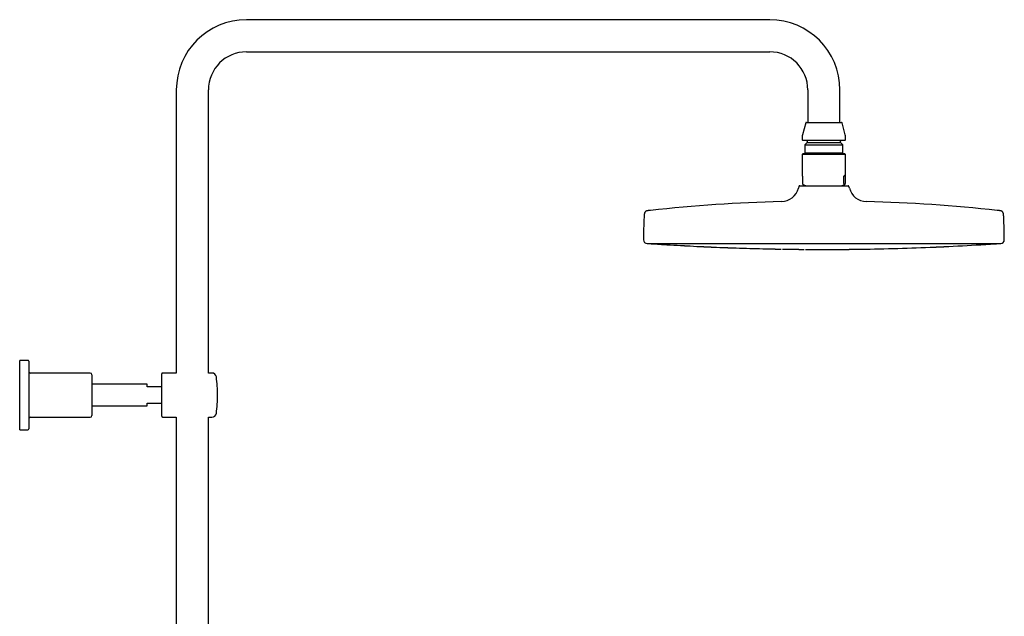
# Model space of a CAD drawing. Header units: millimetres. Extents: x 8 to 1625, y 12 to 2560.
# Tile 39 of 39: x 1079 to 1625, y 2229 to 2560. Entities that reach past the tile are written whole.
import ezdxf

# ---------------------------------------------------------------- set-up
doc = ezdxf.new("R2010")
doc.units = ezdxf.units.MM

msp = doc.modelspace()

# ---------------------------------------------------------------- linework, layer by layer
at = {"color": 7, "linetype": 'Continuous', "lineweight": 30}
for p, q in [((1495.1, 2559.78), (1205.1, 2559.78)), ((1205.1, 2541.98), (1495.1, 2541.98)), ((1166.2, 2520.88), (1166.2, 2364.01)), ((1184, 2364.01), (1184, 2520.88)), ((1516.2, 2520.88), (1516.2, 2502.88)), ((1534, 2502.88), (1534, 2520.88)), ((1515.02, 2502.58), (1513.27, 2496.05)), ((1515.41, 2502.88), (1534.79, 2502.88)), ((1536.93, 2496.05), (1535.18, 2502.58)), ((1513.1, 2494.75), (1513.1, 2493.28)), ((1537.1, 2493.28), (1537.1, 2494.75)), ((1525.1, 2492.88), (1513.5, 2492.88)), ((1515.85, 2491.68), (1514.62, 2490.45)), ((1514.62, 2490.45), (1514.62, 2486.05)), ((1514.62, 2490.45), (1535.58, 2490.45)), ((1515.85, 2492.48), (1515.85, 2491.68)), ((1515.85, 2491.68), (1534.35, 2491.68)), ((1536.7, 2492.88), (1525.1, 2492.88)), ((1534.35, 2491.68), (1534.35, 2492.48)), ((1535.58, 2490.45), (1534.35, 2491.68)), ((1535.58, 2486.05), (1535.58, 2490.45)), ((1513.5, 2485.53), (1513.1, 2485.13)), ((1513.1, 2485.13), (1513.1, 2473.44)), ((1537.1, 2485.13), (1513.1, 2485.13)), ((1536.7, 2485.53), (1513.5, 2485.53)), ((1514.62, 2486.05), (1515.14, 2485.53)), ((1514.62, 2486.05), (1535.58, 2486.05)), ((1535.06, 2485.53), (1535.58, 2486.05)), ((1537.1, 2485.13), (1536.7, 2485.53)), ((1537.1, 2473.44), (1537.1, 2485.13)), ((1513.26, 2473.03), (1513.26, 2468.98)), ((1536.09, 2468.98), (1536.09, 2473.03)), ((1536.94, 2473.03), (1536.09, 2473.03)), ((1536.94, 2473.03), (1536.94, 2468.98)), ((1511.25, 2467.4), (1510.99, 2466.41)), ((1511.73, 2467.78), (1538.47, 2467.78)), ((1513.51, 2468.48), (1513.44, 2468.51)), ((1513.51, 2468.48), (1515.44, 2467.78)), ((1534.76, 2467.78), (1536.69, 2468.48)), ((1539.21, 2466.41), (1538.95, 2467.4)), ((1427.1, 2435.78), (1623.1, 2435.78)), ((1083.9, 2371.01), (1079.4, 2371.01)), ((1079.4, 2332.51), (1079.4, 2371.01)), ((1084.4, 2370.51), (1084.4, 2333.01)), ((1118.4, 2364.01), (1085.4, 2364.01)), ((1119.4, 2363.01), (1119.4, 2340.51)), ((1158.1, 2340.01), (1158.1, 2363.51)), ((1166.2, 2364.01), (1158.6, 2364.01)), ((1185.92, 2364.01), (1184, 2364.01)), ((1150.1, 2357.76), (1119.4, 2357.76)), ((1150.1, 2356.26), (1150.1, 2357.76)), ((1158.1, 2356.26), (1150.1, 2356.26)), ((1150.1, 2345.76), (1150.1, 2347.26)), ((1150.1, 2347.26), (1158.1, 2347.26)), ((1119.4, 2345.76), (1150.1, 2345.76)), ((1085.4, 2339.51), (1118.4, 2339.51)), ((1158.6, 2339.51), (1166.2, 2339.51)), ((1166.2, 2339.51), (1166.2, 1985.82)), ((1184, 2339.51), (1185.92, 2339.51)), ((1184, 1985.69), (1184, 2339.51)), ((1079.4, 2332.51), (1083.9, 2332.51))]:
    msp.add_line(p, q, dxfattribs=at)
at = {"color": 7, "linetype": 'Continuous', "lineweight": 30, "flags": 128}
for points in [[(1428.15, 2435.78), (1428.19, 2435.76), (1428.27, 2435.75)], [(1621.93, 2435.75), (1622.01, 2435.76), (1622.05, 2435.78)]]:
    msp.add_lwpolyline(points, dxfattribs=at)
at = {"color": 7, "linetype": 'Continuous', "lineweight": 30}
for centre, radius, start, end in [((1205.1, 2520.88), 38.9, 90, 180), ((1495.1, 2520.88), 38.9, 0, 90), ((1205.1, 2520.88), 21.1, 90, 180), ((1495.1, 2520.88), 21.1, 0, 90), ((1515.41, 2502.48), 0.4, 90, 165), ((1534.79, 2502.48), 0.4, 15, 90), ((1518.1, 2494.75), 5, 165, 180), ((1532.1, 2494.75), 5, 0, 15), ((1513.5, 2493.28), 0.4, 180, 270), ((1515.45, 2492.48), 0.4, 0, 90), ((1534.75, 2492.48), 0.4, 90, 180), ((1536.7, 2493.28), 0.4, 270, 0), ((1511.73, 2467.28), 0.5, 90, 165.1035), ((1538.47, 2467.28), 0.5, 14.8965, 90), ((1501.32, 2468.98), 10, 271.4972, 345.1035), ((1548.88, 2468.98), 10, 194.8965, 268.5028), ((1525.1, 1559.29), 900, 91.49722, 96.13072), ((1525.1, 1559.29), 900, 83.86928, 88.50278), ((1697.6, 2437.28), 272.5, 177.2477, 179.8941), ((1352.6, 2437.28), 272.5, 0.1059, 2.7523), ((1427.1, 2437.78), 2, 179.8941, 269.9844), ((1525.1, 3861.04), 1428.58, 266.11332, 266.29658), ((1525.1, 3861.04), 1428.58, 266.50948, 266.81099), ((1525.1, 3861.04), 1428.58, 267.02386, 267.32517), ((1525.1, 3861.04), 1428.58, 272.67483, 273.49052), ((1525.1, 3861.04), 1428.58, 273.70342, 273.88668), ((1623.1, 2437.78), 2, 270.0156, 0.1059), ((1525.1, 3861.04), 1428.58, 267.53797, 267.83916), ((1525.1, 3861.04), 1428.58, 268.05185, 268.35294), ((1525.1, 3861.04), 1428.58, 268.5656, 268.8666), ((1525.1, 3861.04), 1428.58, 269.07924, 269.38017), ((1525.1, 3861.04), 1428.58, 269.59279, 270.40721), ((1525.1, 3861.04), 1428.58, 270.61983, 271.4344), ((1525.1, 3861.04), 1428.58, 271.64706, 272.46203), ((1083.9, 2370.51), 0.5, 0, 90), ((1085.4, 2365.01), 1, 180, 270), ((1118.4, 2363.01), 1, 0, 90), ((1158.6, 2363.51), 0.5, 90, 180), ((1185.92, 2361.51), 2.5, 7.2273, 90), ((1109.04, 2351.76), 80, 0, 7.2273), ((1109.04, 2351.76), 80, 352.7727, 0), ((1185.92, 2342.01), 2.5, 270, 352.7727), ((1085.4, 2338.51), 1, 90, 180), ((1118.4, 2340.51), 1, 270, 0), ((1158.6, 2340.01), 0.5, 180, 270), ((1083.9, 2333.01), 0.5, 270, 0)]:
    msp.add_arc(centre, radius, start, end, dxfattribs=at)
for major_axis, start_param, end_param in [((-11.98, 11.98), 0.062127, 0.22756), ((11.98, 11.98), 6.055625, 6.634999)]:
    msp.add_ellipse((1525.1, 2461.53), major_axis=major_axis, ratio=0.062207, start_param=start_param, end_param=end_param, dxfattribs=at)
for points, knots in [([(1513.26, 2468.98), (1513.26, 2468.96), (1513.26, 2468.92), (1513.27, 2468.85), (1513.28, 2468.77), (1513.3, 2468.7), (1513.32, 2468.64), (1513.35, 2468.59), (1513.39, 2468.54), (1513.42, 2468.52), (1513.44, 2468.51)], [0, 0, 0, 0, 0.0354131, 0.078993, 0.1542419, 0.2626522, 0.3739876, 0.5289648, 0.6849024, 1, 1, 1, 1]), ([(1536.09, 2468.98), (1536.09, 2468.96), (1536.09, 2468.92), (1536.09, 2468.85), (1536.11, 2468.77), (1536.12, 2468.7), (1536.15, 2468.63), (1536.18, 2468.57), (1536.22, 2468.53), (1536.25, 2468.51), (1536.26, 2468.51)], [0, 0, 0, 0, 0.035407, 0.07898, 0.154217, 0.263841, 0.373982, 0.582219, 0.791119, 1, 1, 1, 1]), ([(1536.26, 2468.51), (1536.31, 2468.49), (1536.39, 2468.45), (1536.51, 2468.44), (1536.63, 2468.45), (1536.72, 2468.49), (1536.76, 2468.51)], [0, 0, 0, 0, 0.249396, 0.49903, 0.749393, 1, 1, 1, 1]), ([(1536.76, 2468.51), (1536.78, 2468.52), (1536.81, 2468.54), (1536.85, 2468.59), (1536.88, 2468.64), (1536.9, 2468.7), (1536.91, 2468.75), (1536.92, 2468.8), (1536.93, 2468.86), (1536.94, 2468.92), (1536.94, 2468.96), (1536.94, 2468.98)], [0, 0, 0, 0, 0.3155, 0.474357, 0.633996, 0.746871, 0.809238, 0.872498, 0.921407, 0.970818, 1, 1, 1, 1]), ([(1428.98, 2454.15), (1428.91, 2454.14), (1428.74, 2454.12), (1428.47, 2454.09), (1428.2, 2454.05), (1427.95, 2454.02), (1427.74, 2453.98), (1427.52, 2453.94), (1427.3, 2453.9), (1427.08, 2453.84), (1426.87, 2453.78), (1426.67, 2453.71), (1426.49, 2453.63), (1426.33, 2453.54), (1426.19, 2453.44), (1426.07, 2453.34), (1425.97, 2453.21), (1425.88, 2453.08), (1425.79, 2452.92), (1425.72, 2452.73), (1425.67, 2452.55), (1425.63, 2452.38), (1425.59, 2452.23), (1425.56, 2452.06), (1425.53, 2451.86), (1425.51, 2451.67), (1425.49, 2451.48), (1425.47, 2451.3), (1425.46, 2451.1), (1425.44, 2450.88), (1425.43, 2450.63), (1425.42, 2450.45), (1425.41, 2450.36)], [0, 0, 0, 0, 0.033653, 0.085496, 0.130434, 0.169784, 0.204552, 0.235519, 0.277952, 0.314331, 0.346003, 0.383404, 0.415876, 0.444918, 0.471758, 0.497482, 0.523105, 0.549642, 0.578156, 0.60984, 0.646128, 0.669127, 0.694546, 0.722884, 0.75476, 0.790962, 0.817485, 0.846649, 0.878886, 0.914726, 0.954823, 1, 1, 1, 1]), ([(1624.79, 2450.36), (1624.78, 2450.46), (1624.77, 2450.65), (1624.75, 2450.92), (1624.74, 2451.15), (1624.72, 2451.36), (1624.7, 2451.55), (1624.68, 2451.72), (1624.66, 2451.91), (1624.63, 2452.12), (1624.59, 2452.33), (1624.54, 2452.54), (1624.48, 2452.73), (1624.41, 2452.92), (1624.32, 2453.08), (1624.23, 2453.21), (1624.13, 2453.34), (1624.01, 2453.44), (1623.87, 2453.54), (1623.71, 2453.63), (1623.53, 2453.71), (1623.35, 2453.78), (1623.17, 2453.83), (1623.01, 2453.87), (1622.84, 2453.91), (1622.63, 2453.95), (1622.43, 2453.99), (1622.23, 2454.02), (1622.05, 2454.04), (1621.84, 2454.07), (1621.6, 2454.1), (1621.39, 2454.13), (1621.26, 2454.14), (1621.22, 2454.15)], [0, 0, 0, 0, 0.049018, 0.092086, 0.130239, 0.164288, 0.194876, 0.222523, 0.247652, 0.288293, 0.323285, 0.353871, 0.390159, 0.421843, 0.450358, 0.476894, 0.502518, 0.528241, 0.555082, 0.584124, 0.616596, 0.653998, 0.677802, 0.70419, 0.733701, 0.767006, 0.804967, 0.832868, 0.863633, 0.897743, 0.935791, 0.978517, 1, 1, 1, 1]), ([(1432.83, 2435.45), (1432.83, 2435.45), (1432.82, 2435.45), (1432.85, 2435.45), (1432.92, 2435.44), (1433.03, 2435.44), (1433.19, 2435.43), (1433.39, 2435.41), (1433.62, 2435.4), (1433.89, 2435.38), (1434.18, 2435.36), (1434.49, 2435.34), (1434.82, 2435.32), (1435.16, 2435.3), (1435.51, 2435.28), (1435.86, 2435.26), (1436.2, 2435.24), (1436.52, 2435.22), (1436.83, 2435.2), (1437.12, 2435.18), (1437.29, 2435.17), (1437.37, 2435.16)], [0, 0, 0, 0, 0.005615, 0.061115, 0.116062, 0.171347, 0.226889, 0.281846, 0.337132, 0.392665, 0.447618, 0.502934, 0.55842, 0.613364, 0.668719, 0.724178, 0.779107, 0.834463, 0.889491, 0.944979, 1, 1, 1, 1]), ([(1437.37, 2435.16), (1437.43, 2435.16), (1437.55, 2435.15), (1437.7, 2435.14), (1437.83, 2435.13), (1437.95, 2435.13), (1438.05, 2435.12), (1438.12, 2435.12), (1438.12, 2435.12), (1438.12, 2435.12)], [0, 0, 0, 0, 0.126861, 0.25438, 0.381593, 0.508282, 0.678547, 0.846833, 1, 1, 1, 1]), ([(1445.63, 2434.68), (1445.63, 2434.68), (1445.62, 2434.68), (1445.65, 2434.68), (1445.71, 2434.67), (1445.83, 2434.67), (1445.98, 2434.66), (1446.18, 2434.65), (1446.41, 2434.64), (1446.67, 2434.62), (1446.96, 2434.61), (1447.28, 2434.59), (1447.61, 2434.57), (1447.95, 2434.55), (1448.29, 2434.53), (1448.64, 2434.51), (1448.98, 2434.5), (1449.31, 2434.48), (1449.62, 2434.46), (1449.91, 2434.45), (1450.08, 2434.44), (1450.16, 2434.43)], [0, 0, 0, 0, 0.002273, 0.057955, 0.113089, 0.168555, 0.224293, 0.279436, 0.33489, 0.390635, 0.445773, 0.501244, 0.556959, 0.612087, 0.667585, 0.723268, 0.778381, 0.833887, 0.889115, 0.944787, 1, 1, 1, 1]), ([(1450.16, 2434.43), (1450.22, 2434.43), (1450.34, 2434.42), (1450.49, 2434.42), (1450.63, 2434.41), (1450.75, 2434.4), (1450.85, 2434.4), (1450.92, 2434.39), (1450.92, 2434.39), (1450.93, 2434.39)], [0, 0, 0, 0, 0.12557, 0.2517726, 0.3777157, 0.5030901, 0.6716415, 0.8382105, 1, 1, 1, 1]), ([(1458.43, 2434.02), (1458.43, 2434.02), (1458.42, 2434.02), (1458.45, 2434.02), (1458.52, 2434.02), (1458.63, 2434.01), (1458.78, 2434.01), (1458.98, 2434), (1459.21, 2433.99), (1459.47, 2433.97), (1459.76, 2433.96), (1460.07, 2433.95), (1460.4, 2433.93), (1460.74, 2433.92), (1461.09, 2433.9), (1461.44, 2433.89), (1461.78, 2433.87), (1462.11, 2433.86), (1462.42, 2433.84), (1462.71, 2433.83), (1462.88, 2433.82), (1462.96, 2433.82)], [0, 0, 0, 0, 0.001156, 0.056894, 0.112093, 0.167617, 0.223429, 0.278634, 0.334132, 0.389972, 0.445171, 0.500668, 0.556498, 0.611687, 0.667193, 0.722992, 0.778166, 0.833682, 0.888993, 0.94472, 1, 1, 1, 1]), ([(1586.47, 2433.78), (1586.47, 2433.78), (1586.46, 2433.78), (1586.49, 2433.78), (1586.55, 2433.79), (1586.67, 2433.79), (1586.82, 2433.8), (1587.01, 2433.81), (1587.22, 2433.82), (1587.44, 2433.83), (1587.65, 2433.84), (1587.87, 2433.85), (1588.13, 2433.86), (1588.44, 2433.87), (1588.78, 2433.89), (1589.12, 2433.9), (1589.47, 2433.92), (1589.81, 2433.93), (1590.14, 2433.95), (1590.45, 2433.96), (1590.74, 2433.98), (1591, 2433.99), (1591.23, 2434), (1591.42, 2434.01), (1591.58, 2434.01), (1591.69, 2434.02), (1591.76, 2434.02), (1591.76, 2434.02), (1591.77, 2434.02)], [0, 0, 0, 0, 0.000655, 0.042482, 0.083881, 0.125668, 0.167358, 0.208769, 0.250676, 0.281878, 0.312908, 0.344078, 0.375697, 0.417146, 0.458989, 0.500609, 0.54211, 0.583965, 0.625533, 0.667353, 0.708864, 0.750776, 0.792527, 0.834031, 0.875965, 0.917465, 0.959347, 1, 1, 1, 1]), ([(1612.08, 2435.12), (1612.08, 2435.12), (1612.07, 2435.11), (1612.1, 2435.12), (1612.17, 2435.12), (1612.28, 2435.13), (1612.44, 2435.14), (1612.64, 2435.15), (1612.85, 2435.16), (1613.07, 2435.18), (1613.28, 2435.19), (1613.5, 2435.2), (1613.77, 2435.22), (1614.07, 2435.24), (1614.41, 2435.26), (1614.76, 2435.28), (1615.1, 2435.31), (1615.44, 2435.33), (1615.77, 2435.35), (1616.08, 2435.37), (1616.37, 2435.38), (1616.63, 2435.4), (1616.85, 2435.42), (1617.04, 2435.43), (1617.18, 2435.44), (1617.28, 2435.44), (1617.34, 2435.45), (1617.37, 2435.45), (1617.37, 2435.45), (1617.37, 2435.45)], [0, 0, 0, 0, 0.004025, 0.045838, 0.087244, 0.129035, 0.170721, 0.212135, 0.254039, 0.285267, 0.316306, 0.347465, 0.379052, 0.420509, 0.462361, 0.503954, 0.545482, 0.587317, 0.628879, 0.670736, 0.712248, 0.754126, 0.795889, 0.837383, 0.879297, 0.910401, 0.941757, 0.97312, 1, 1, 1, 1]), ([(1462.96, 2433.82), (1463.02, 2433.82), (1463.14, 2433.81), (1463.29, 2433.8), (1463.43, 2433.8), (1463.55, 2433.79), (1463.65, 2433.79), (1463.72, 2433.78), (1463.73, 2433.78), (1463.73, 2433.78)], [0, 0, 0, 0, 0.125929, 0.252476, 0.378801, 0.504515, 0.673573, 0.840609, 1, 1, 1, 1]), ([(1471.24, 2433.48), (1471.24, 2433.48), (1471.23, 2433.48), (1471.26, 2433.48), (1471.32, 2433.48), (1471.44, 2433.47), (1471.59, 2433.47), (1471.79, 2433.46), (1472.02, 2433.45), (1472.28, 2433.44), (1472.57, 2433.43), (1472.88, 2433.42), (1473.21, 2433.41), (1473.55, 2433.4), (1473.9, 2433.39), (1474.25, 2433.37), (1474.59, 2433.36), (1474.92, 2433.35), (1475.23, 2433.34), (1475.52, 2433.33), (1475.69, 2433.32), (1475.77, 2433.32)], [0, 0, 0, 0, 0.002412, 0.05807, 0.113206, 0.168656, 0.224409, 0.279549, 0.334956, 0.390768, 0.445898, 0.501278, 0.557112, 0.612231, 0.667593, 0.723398, 0.778503, 0.833872, 0.889139, 0.94479, 1, 1, 1, 1]), ([(1475.77, 2433.32), (1475.83, 2433.32), (1475.95, 2433.31), (1476.1, 2433.31), (1476.23, 2433.3), (1476.36, 2433.3), (1476.46, 2433.29), (1476.52, 2433.29), (1476.53, 2433.29), (1476.54, 2433.29)], [0, 0, 0, 0, 0.125625, 0.251832, 0.377864, 0.503244, 0.671912, 0.838511, 1, 1, 1, 1]), ([(1484.04, 2433.06), (1484.04, 2433.06), (1484.03, 2433.06), (1484.06, 2433.05), (1484.12, 2433.05), (1484.24, 2433.05), (1484.39, 2433.05), (1484.59, 2433.04), (1484.8, 2433.03), (1485.01, 2433.03), (1485.22, 2433.02), (1485.45, 2433.02), (1485.68, 2433.01), (1485.93, 2433), (1486.18, 2433), (1486.44, 2432.99), (1486.73, 2432.98), (1487.05, 2432.97), (1487.39, 2432.97), (1487.71, 2432.96), (1488.02, 2432.95), (1488.31, 2432.94), (1488.48, 2432.94), (1488.57, 2432.93)], [0, 0, 0, 0, 0.001221, 0.05693, 0.112137, 0.16764, 0.223465, 0.278673, 0.334115, 0.376181, 0.417704, 0.459069, 0.500667, 0.542804, 0.584337, 0.625674, 0.667213, 0.723211, 0.778376, 0.833674, 0.889037, 0.944738, 1, 1, 1, 1]), ([(1488.57, 2432.93), (1488.63, 2432.93), (1488.75, 2432.93), (1488.9, 2432.92), (1489.03, 2432.92), (1489.16, 2432.92), (1489.26, 2432.91), (1489.33, 2432.91), (1489.34, 2432.91), (1489.34, 2432.91)], [0, 0, 0, 0, 0.125938, 0.252374, 0.378715, 0.504345, 0.673432, 0.840355, 1, 1, 1, 1]), ([(1496.84, 2432.74), (1496.84, 2432.74), (1496.83, 2432.74), (1496.86, 2432.74), (1496.92, 2432.74), (1497.03, 2432.74), (1497.15, 2432.74), (1497.29, 2432.74), (1497.44, 2432.73), (1497.62, 2432.73), (1497.81, 2432.73), (1498.02, 2432.72), (1498.25, 2432.72), (1498.48, 2432.72), (1498.73, 2432.71), (1498.98, 2432.71), (1499.24, 2432.7), (1499.53, 2432.7), (1499.85, 2432.69), (1500.19, 2432.68), (1500.51, 2432.68), (1500.82, 2432.67), (1501.11, 2432.67), (1501.28, 2432.66), (1501.37, 2432.66)], [0, 0, 0, 0, 0.000588, 0.056312, 0.111574, 0.167097, 0.209101, 0.25065, 0.292075, 0.333715, 0.375881, 0.417459, 0.458826, 0.50036, 0.542695, 0.58431, 0.625614, 0.667003, 0.723298, 0.778496, 0.83356, 0.889026, 0.944738, 1, 1, 1, 1]), ([(1509.65, 2432.55), (1509.65, 2432.55), (1509.64, 2432.55), (1509.66, 2432.55), (1509.73, 2432.55), (1509.84, 2432.55), (1509.99, 2432.55), (1510.19, 2432.54), (1510.4, 2432.54), (1510.61, 2432.54), (1510.82, 2432.54), (1511.05, 2432.54), (1511.27, 2432.53), (1511.48, 2432.53), (1511.68, 2432.53), (1511.89, 2432.53), (1512.09, 2432.53), (1512.3, 2432.52), (1512.51, 2432.52), (1512.72, 2432.52), (1512.92, 2432.52), (1513.12, 2432.52), (1513.33, 2432.52), (1513.55, 2432.51), (1513.78, 2432.51), (1513.99, 2432.51), (1514.11, 2432.51), (1514.17, 2432.51)], [0, 0, 0, 0, 0.000121, 0.055557, 0.110891, 0.166656, 0.222227, 0.277509, 0.333136, 0.375382, 0.41699, 0.458298, 0.499649, 0.534076, 0.567747, 0.600866, 0.633636, 0.666253, 0.700945, 0.734743, 0.767863, 0.800514, 0.832891, 0.87605, 0.918001, 0.959178, 1, 1, 1, 1]), ([(1535.25, 2432.5), (1535.25, 2432.5), (1535.25, 2432.5), (1535.27, 2432.5), (1535.34, 2432.5), (1535.44, 2432.5), (1535.56, 2432.5), (1535.69, 2432.5), (1535.85, 2432.51), (1536.02, 2432.51), (1536.22, 2432.51), (1536.42, 2432.51), (1536.65, 2432.51), (1536.88, 2432.52), (1537.13, 2432.52), (1537.38, 2432.52), (1537.64, 2432.52), (1537.9, 2432.52), (1538.16, 2432.53), (1538.41, 2432.53), (1538.67, 2432.53), (1538.94, 2432.53), (1539.23, 2432.54), (1539.52, 2432.54), (1539.78, 2432.54), (1540.01, 2432.54), (1540.21, 2432.55), (1540.36, 2432.55), (1540.47, 2432.55), (1540.54, 2432.55), (1540.55, 2432.55), (1540.55, 2432.55)], [0, 0, 0, 0, 0.0002371, 0.0417453, 0.0835567, 0.1250844, 0.1562023, 0.1871295, 0.2182774, 0.250043, 0.2806527, 0.3114774, 0.3428277, 0.3750247, 0.4054365, 0.4362057, 0.4676269, 0.5000132, 0.5306119, 0.5614452, 0.5928038, 0.6249871, 0.6664353, 0.707971, 0.750207, 0.7919245, 0.8334133, 0.8751487, 0.9168232, 0.9583369, 1, 1, 1, 1]), ([(1560.86, 2432.91), (1560.86, 2432.91), (1560.85, 2432.91), (1560.88, 2432.91), (1560.94, 2432.91), (1561.06, 2432.92), (1561.21, 2432.92), (1561.41, 2432.93), (1561.62, 2432.93), (1561.83, 2432.94), (1562.04, 2432.94), (1562.26, 2432.95), (1562.52, 2432.96), (1562.83, 2432.97), (1563.17, 2432.97), (1563.52, 2432.98), (1563.86, 2432.99), (1564.2, 2433), (1564.53, 2433.01), (1564.84, 2433.02), (1565.13, 2433.03), (1565.39, 2433.03), (1565.62, 2433.04), (1565.82, 2433.05), (1565.97, 2433.05), (1566.08, 2433.05), (1566.15, 2433.05), (1566.16, 2433.06), (1566.16, 2433.06)], [0, 0, 0, 0, 0.0007, 0.042541, 0.083918, 0.125712, 0.167377, 0.208777, 0.250721, 0.281835, 0.312835, 0.344033, 0.375744, 0.417161, 0.458997, 0.50066, 0.542119, 0.583991, 0.625579, 0.667327, 0.70884, 0.750811, 0.792537, 0.834057, 0.876011, 0.917509, 0.95939, 1, 1, 1, 1])]:
    msp.add_open_spline(points, degree=3, knots=knots, dxfattribs=at)

doc.saveas('drawing.dxf')
